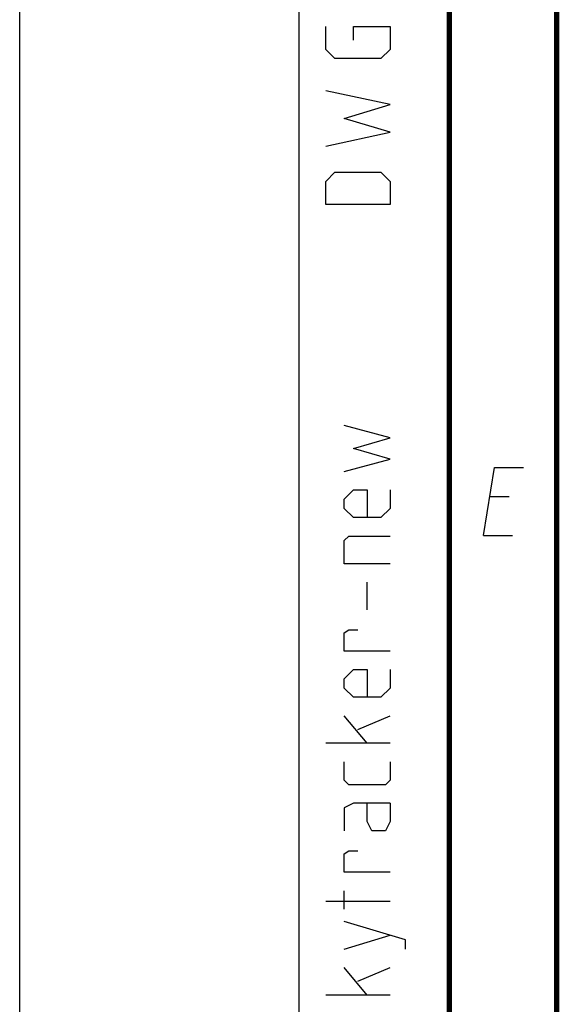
# Model space of a CAD drawing. Header units: millimetres. Extents: x 0 to 420, y 0 to 297.
# Tile 2 of 56: x 0 to 25, y 50 to 96. Entities that reach past the tile are written whole.
import ezdxf

# ---------------------------------------------------------------- set-up
doc = ezdxf.new("R2010")
doc.units = ezdxf.units.MM
doc.header["$LTSCALE"] = 23.1
doc.layers.get('0').update_dxf_attribs({"linetype": 'CONTINUOUS'})

msp = doc.modelspace()

# ---------------------------------------------------------------- linework, layer by layer
at = {"color": 7, "linetype": 'Continuous'}
msp.add_line((0, 0), (0, 297), dxfattribs=at)
at = {"color": 2, "linetype": 'Continuous'}
for p, q in [((13, 292), (13, 5)), ((20, 292), (20, 5)), ((22.78327, 73.72488), (21.88327, 73.72488)), ((21.58938, 71.92488), (22.93938, 71.92488)), ((16.17857, 68.46429), (16.17857, 69.75)), ((16.17857, 62.25), (15.10714, 63.53572)), ((15.75, 62.89285), (17.25, 63.53572)), ((17.25, 62.25), (14.25, 62.25)), ((15.10714, 54.53572), (15.10714, 55.39286)), ((17.25, 54.89286), (14.25, 54.89286)), ((15.10714, 52.67857), (17.25, 53.32143)), ((16.17857, 50.53571), (15.10714, 51.82143)), ((15.75, 51.17857), (17.25, 51.82143)), ((17.25, 50.53571), (14.25, 50.53571))]:
    msp.add_line(p, q, dxfattribs=at)
at = {"color": 7, "linetype": 'Continuous', "const_width": 0.25}
for points in [[(20, 292), (20, 5)], [(25, 10), (25, 287)]]:
    msp.add_lwpolyline(points, dxfattribs=at)
at = {"color": 2, "linetype": 'Continuous'}
for points in [[(15.53571, 94.96429), (15.53571, 95.60715), (17.25, 95.60715), (17.25, 94.53572), (16.82143, 94.10714), (14.67857, 94.10714), (14.25, 94.53572), (14.25, 95.60715)], [(14.25, 90.03571), (17.25, 90.67857), (15.10714, 91.32142), (17.25, 91.96428), (14.25, 92.60715)], [(17.25, 87.32143), (14.25, 87.32143), (14.25, 88.39286), (14.67857, 88.82143), (16.82143, 88.82143), (17.25, 88.39286), (17.25, 87.32143)], [(15.10714, 74.89286), (17.25, 75.46428), (15.53571, 75.96428), (17.25, 76.46428), (15.10714, 77.03571)], [(21.58938, 71.92488), (22.1037, 75.07488), (23.45369, 75.07488)], [(17.25, 74.03572), (17.25, 73.17857), (16.82143, 72.75), (15.53571, 72.75), (15.10714, 73.17857), (15.10714, 73.60714), (15.53571, 74.03572), (16.17857, 74.03572), (16.17857, 72.75)], [(17.25, 70.60714), (15.10714, 70.60714), (15.10714, 71.67857), (15.32143, 71.89285), (17.25, 71.89285)], [(17.25, 66.53571), (15.10714, 66.53571), (15.10714, 67.39286), (15.32143, 67.53571), (15.75, 67.53571)], [(17.25, 65.67857), (17.25, 64.82143), (16.82143, 64.39286), (15.53571, 64.39286), (15.10714, 64.82143), (15.10714, 65.25), (15.53571, 65.67857), (16.17857, 65.67857), (16.17857, 64.39286)], [(17.25, 61.39285), (17.25, 60.53571), (17.03571, 60.32143), (15.32143, 60.32143), (15.10714, 60.53571), (15.10714, 61.39285)], [(17.25, 59.46429), (15.53571, 59.46429), (15.10714, 59.25), (15.10714, 58.17857)], [(17.25, 59.46429), (17.25, 58.60714), (17.03571, 58.17857), (16.39286, 58.17857), (16.17857, 58.60714), (16.17857, 59.46429)], [(17.25, 56.25), (15.10714, 56.25), (15.10714, 57.10715), (15.32143, 57.25), (15.75, 57.25)], [(17.96429, 52.67857), (17.96429, 53.10714), (15.10714, 53.96428)]]:
    msp.add_lwpolyline(points, dxfattribs=at)

doc.saveas('drawing.dxf')
